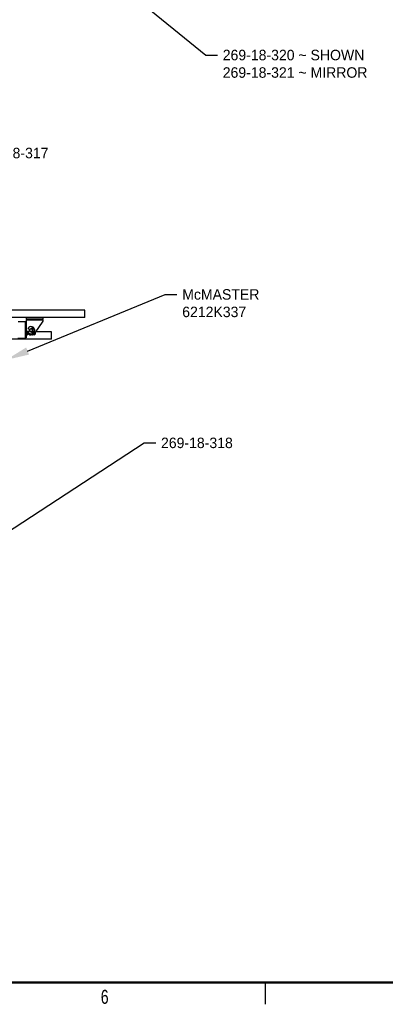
# Model space of a CAD drawing. Header units: inches. Extents: x 0.1 to 43.9, y 0.1 to 33.9.
# Tile 20 of 48: x 12.3 to 18.6, y 0.1 to 17. Entities that reach past the tile are written whole.
import ezdxf
from ezdxf import colors
from ezdxf.entities.mleader import LeaderData, LeaderLine
from ezdxf.math import Vec2, Vec3

# ---------------------------------------------------------------- set-up
doc = ezdxf.new("R2010")
doc.units = ezdxf.units.IN
doc.header["$MEASUREMENT"] = 0
doc.styles.add('SLDTEXTSTYLE0', font='TXT', dxfattribs={"width": 0.75})

msp = doc.modelspace()

# ---------------------------------------------------------------- linework, layer by layer
at = {"color": 7, "linetype": 'Continuous', "lineweight": 25}
for p, q in [((13.41, 12.041), (5.222, 12.041)), ((13.41, 11.916), (13.41, 12.041)), ((13.41, 11.916), (5.472, 11.916)), ((12.392, 11.837), (12.262, 11.838)), ((12.402, 11.826), (12.392, 11.837)), ((12.409, 11.886), (12.409, 11.916)), ((12.689, 11.886), (12.409, 11.886)), ((12.409, 11.886), (12.409, 11.876)), ((12.409, 11.876), (12.689, 11.876)), ((12.409, 11.696), (12.409, 11.876)), ((12.689, 11.853), (12.55, 11.652)), ((12.689, 11.916), (12.689, 11.886)), ((12.689, 11.876), (12.689, 11.886)), ((12.689, 11.876), (12.689, 11.853)), ((12.409, 11.775), (12.402, 11.775)), ((12.409, 11.758), (12.402, 11.758)), ((12.432, 11.727), (12.459, 11.711)), ((12.459, 11.68), (12.432, 11.665)), ((12.494, 11.726), (12.495, 11.729)), ((12.495, 11.662), (12.494, 11.666)), ((12.52, 11.705), (12.516, 11.704)), ((12.516, 11.688), (12.52, 11.687)), ((12.837, 11.666), (12.56, 11.666)), ((12.837, 11.541), (12.837, 11.666)), ((12.837, 11.541), (11.964, 11.541)), ((12.26, 11.558), (12.39, 11.557)), ((12.39, 11.557), (12.4, 11.566)), ((12.401, 11.634), (12.423, 11.634)), ((12.401, 11.618), (12.423, 11.618)), ((12.423, 11.644), (12.424, 11.643)), ((12.423, 11.634), (12.423, 11.644)), ((12.455, 11.618), (12.46, 11.618)), ((12.469, 11.62), (12.47, 11.618)), ((12.469, 11.618), (12.474, 11.618)), ((12.472, 11.618), (12.474, 11.62)), ((12.483, 11.618), (12.488, 11.618)), ((12.486, 11.618), (12.486, 11.618)), ((12.497, 11.619), (12.498, 11.618)), ((12.497, 11.618), (12.501, 11.618)), ((12.498, 11.618), (12.498, 11.618)), ((12.5, 11.618), (12.502, 11.62)), ((12.511, 11.617), (12.515, 11.617)), ((12.525, 11.617), (12.529, 11.617)), ((12.538, 11.617), (12.543, 11.617)), ((12.539, 11.633), (12.54, 11.633)), ((12.545, 11.645), (12.547, 11.645)), ((12.551, 11.623), (12.556, 11.627)), ((12.556, 11.647), (12.556, 11.66)), ((16.5, 0.5), (16.5, 0.125))]:
    msp.add_line(p, q, dxfattribs=at)
at = {"color": 7, "linetype": 'Continuous', "lineweight": 50}
msp.add_line((43.5, 0.5), (0.5, 0.5), dxfattribs=at)
at = {"color": 7, "linetype": 'Continuous', "lineweight": 25, "flags": 128}
for points in [[(12.39, 11.557), (12.39, 11.558), (12.39, 11.563), (12.39, 11.572), (12.39, 11.583), (12.39, 11.598), (12.391, 11.614), (12.391, 11.633), (12.391, 11.653), (12.391, 11.675), (12.391, 11.697), (12.391, 11.718), (12.392, 11.74), (12.392, 11.76), (12.392, 11.779), (12.392, 11.796), (12.392, 11.81), (12.392, 11.821), (12.392, 11.83), (12.392, 11.835), (12.392, 11.837), (12.392, 11.837)], [(12.402, 11.826), (12.402, 11.825), (12.402, 11.819), (12.402, 11.811), (12.402, 11.799), (12.402, 11.784), (12.402, 11.768), (12.402, 11.749), (12.401, 11.728), (12.401, 11.707), (12.401, 11.686), (12.401, 11.665), (12.401, 11.644), (12.401, 11.625), (12.4, 11.608), (12.4, 11.594), (12.4, 11.582), (12.4, 11.573), (12.4, 11.568), (12.4, 11.566)], [(12.423, 11.618), (12.423, 11.619), (12.423, 11.622), (12.423, 11.627), (12.423, 11.634)], [(12.533, 11.626), (12.534, 11.626), (12.535, 11.626)], [(12.547, 11.626), (12.548, 11.626), (12.549, 11.626)], [(12.556, 11.647), (12.556, 11.639), (12.556, 11.633), (12.556, 11.629), (12.556, 11.627)]]:
    msp.add_lwpolyline(points, dxfattribs=at)
at = {"color": 7, "linetype": 'Continuous', "lineweight": 25}
for radius in [0.0312, 0.025]:
    msp.add_circle((12.486, 11.696), radius, dxfattribs=at)
for centre, radius, start, end in [((12.486, 11.696), 0.0775, 180, 325.4586), ((12.486, 11.696), 0.062, 210, 150), ((12.502, 11.727), 0.0075, 62.7596, 165), ((12.502, 11.664), 0.0075, 195, 297.2404), ((12.486, 11.696), 0.0429, 27.2404, 62.7596), ((12.486, 11.696), 0.0429, 297.2404, 332.7596), ((12.518, 11.712), 0.0075, 285, 27.2404), ((12.518, 11.68), 0.0075, 332.7596, 75), ((12.434, 11.622), 0.0113, 359.5392, 154.8048)]:
    msp.add_arc(centre, radius, start, end, dxfattribs=at)
for points, knots in [([(12.424, 11.643), (12.424, 11.643), (12.424, 11.646), (12.425, 11.648), (12.426, 11.649)], [0, 0, 0, 0, 0.338953, 1, 1, 1, 1]), ([(12.424, 11.627), (12.424, 11.627), (12.424, 11.628), (12.424, 11.635), (12.424, 11.641), (12.424, 11.643)], [0, 0, 0, 0, 0.412679, 0.879894, 1, 1, 1, 1]), ([(12.446, 11.63), (12.446, 11.627), (12.446, 11.621), (12.446, 11.621), (12.446, 11.62)], [0, 0, 0, 0, 0.480692, 1, 1, 1, 1]), ([(12.446, 11.62), (12.446, 11.621), (12.448, 11.623), (12.449, 11.626), (12.45, 11.627)], [0, 0, 0, 0, 0.3370403, 1, 1, 1, 1]), ([(12.45, 11.627), (12.45, 11.627), (12.451, 11.627), (12.451, 11.627), (12.451, 11.627)], [0, 0, 0, 0, 0.516398, 1, 1, 1, 1]), ([(12.451, 11.627), (12.452, 11.626), (12.454, 11.622), (12.456, 11.619), (12.456, 11.618)], [0, 0, 0, 0, 0.499962, 1, 1, 1, 1]), ([(12.456, 11.618), (12.456, 11.619), (12.456, 11.619), (12.456, 11.624), (12.456, 11.626)], [0, 0, 0, 0, 0.53744, 1, 1, 1, 1]), ([(12.458, 11.618), (12.458, 11.619), (12.458, 11.619), (12.458, 11.622), (12.457, 11.625), (12.457, 11.625)], [0, 0, 0, 0, 0.4428957, 0.9668155, 1, 1, 1, 1]), ([(12.458, 11.618), (12.459, 11.619), (12.46, 11.621), (12.461, 11.623), (12.462, 11.623)], [0, 0, 0, 0, 0.821441, 1, 1, 1, 1]), ([(12.5, 11.618), (12.5, 11.618), (12.5, 11.617), (12.5, 11.618), (12.5, 11.618)], [0, 0, 0, 0, 0.8739185, 1, 1, 1, 1]), ([(12.509, 11.623), (12.509, 11.623), (12.51, 11.621), (12.511, 11.619), (12.512, 11.618)], [0, 0, 0, 0, 0.190325, 1, 1, 1, 1]), ([(12.512, 11.618), (12.512, 11.618), (12.512, 11.618), (12.511, 11.623), (12.511, 11.624)], [0, 0, 0, 0, 0.666041, 1, 1, 1, 1]), ([(12.514, 11.618), (12.514, 11.618), (12.513, 11.618), (12.513, 11.622), (12.513, 11.625)], [0, 0, 0, 0, 0.476854, 1, 1, 1, 1]), ([(12.514, 11.617), (12.515, 11.619), (12.517, 11.622), (12.518, 11.625), (12.519, 11.626)], [0, 0, 0, 0, 0.50544, 1, 1, 1, 1]), ([(12.519, 11.626), (12.519, 11.626), (12.52, 11.626), (12.521, 11.626), (12.521, 11.626)], [0, 0, 0, 0, 0.516578, 1, 1, 1, 1]), ([(12.521, 11.626), (12.522, 11.625), (12.523, 11.622), (12.525, 11.619), (12.526, 11.617)], [0, 0, 0, 0, 0.499975, 1, 1, 1, 1]), ([(12.526, 11.618), (12.526, 11.618), (12.526, 11.619), (12.525, 11.623), (12.525, 11.628), (12.525, 11.629)], [0, 0, 0, 0, 0.302054, 0.852072, 1, 1, 1, 1]), ([(12.528, 11.618), (12.528, 11.618), (12.527, 11.617), (12.527, 11.622), (12.527, 11.628), (12.527, 11.63)], [0, 0, 0, 0, 0.235733, 0.69682, 1, 1, 1, 1]), ([(12.528, 11.617), (12.529, 11.619), (12.531, 11.622), (12.532, 11.625), (12.533, 11.626)], [0, 0, 0, 0, 0.5000245, 1, 1, 1, 1]), ([(12.533, 11.627), (12.533, 11.627), (12.533, 11.626), (12.532, 11.629), (12.532, 11.634), (12.532, 11.634)], [0, 0, 0, 0, 0.277193, 0.858657, 1, 1, 1, 1]), ([(12.535, 11.627), (12.535, 11.627), (12.534, 11.627), (12.534, 11.63), (12.534, 11.635), (12.534, 11.636)], [0, 0, 0, 0, 0.170206, 0.761536, 1, 1, 1, 1]), ([(12.535, 11.626), (12.536, 11.625), (12.537, 11.622), (12.539, 11.619), (12.54, 11.617)], [0, 0, 0, 0, 0.499975, 1, 1, 1, 1]), ([(12.536, 11.639), (12.536, 11.638), (12.537, 11.636), (12.538, 11.634), (12.539, 11.633)], [0, 0, 0, 0, 0.344422, 1, 1, 1, 1]), ([(12.54, 11.618), (12.54, 11.618), (12.54, 11.618), (12.539, 11.622), (12.539, 11.63), (12.539, 11.633)], [0, 0, 0, 0, 0.141814, 0.570923, 1, 1, 1, 1]), ([(12.54, 11.633), (12.541, 11.635), (12.542, 11.638), (12.544, 11.642), (12.545, 11.644), (12.545, 11.645)], [0, 0, 0, 0, 0.430868, 0.71541, 1, 1, 1, 1]), ([(12.542, 11.618), (12.542, 11.618), (12.541, 11.617), (12.541, 11.621), (12.541, 11.629), (12.54, 11.633)], [0, 0, 0, 0, 0.101102, 0.524902, 1, 1, 1, 1]), ([(12.542, 11.617), (12.543, 11.619), (12.544, 11.622), (12.546, 11.625), (12.547, 11.626)], [0, 0, 0, 0, 0.500037, 1, 1, 1, 1]), ([(12.547, 11.627), (12.547, 11.626), (12.547, 11.626), (12.546, 11.63), (12.546, 11.639), (12.545, 11.645)], [0, 0, 0, 0, 0.086787, 0.453115, 1, 1, 1, 1]), ([(12.549, 11.626), (12.549, 11.626), (12.548, 11.626), (12.548, 11.63), (12.547, 11.64), (12.547, 11.645)], [0, 0, 0, 0, 0.017946, 0.411891, 1, 1, 1, 1]), ([(12.547, 11.645), (12.548, 11.643), (12.549, 11.641), (12.55, 11.639), (12.55, 11.639)], [0, 0, 0, 0, 0.835069, 1, 1, 1, 1]), ([(12.549, 11.626), (12.549, 11.625), (12.55, 11.624), (12.55, 11.624), (12.55, 11.623)], [0, 0, 0, 0, 0.768042, 1, 1, 1, 1]), ([(12.55, 11.639), (12.551, 11.64), (12.553, 11.643), (12.555, 11.645), (12.556, 11.647)], [0, 0, 0, 0, 0.368243, 1, 1, 1, 1]), ([(12.55, 11.639), (12.55, 11.638), (12.55, 11.632), (12.55, 11.624), (12.551, 11.623), (12.551, 11.623)], [0, 0, 0, 0, 0.098172, 0.583424, 1, 1, 1, 1])]:
    msp.add_open_spline(points, degree=3, knots=knots, dxfattribs=at)

# ---------------------------------------------------------------- texts
at = {"color": 7, "linetype": 'Continuous', "lineweight": 0, "insert": (13.748, 0.373), "char_height": 0.24, "attachment_point": 2, "style": 'SLDTEXTSTYLE0'}
msp.add_mtext('6', dxfattribs=at)

# ---------------------------------------------------------------- leaders
ml = msp.add_multileader_mtext('Standard')
ml.set_content('269-18-320 ~ SHOWN\\P269-18-321 ~ MIRROR', color=256)
ml.set_leader_properties()
ml.build(insert=Vec2(0, 0))
ml.multileader.update_dxf_attribs({"dogleg_length": 0.2, "arrow_head_size": 0.4})
ctx = ml.context
ctx.base_point, ctx.char_height, ctx.arrow_head_size, ctx.landing_gap_size, ctx.plane_origin = Vec3(15.683, 16.419), 0.18, 0.4, 0.09, Vec3(12.733, 18.699)
notes = []
notes.append((ctx, [(0, (1, 1, 0), (15.483, 16.419), (1, 0), 0.2, [(0, [(12.308, 19.002)], 0, [])])]))
ctx.mtext.insert, ctx.mtext.flow_direction = Vec3(15.773, 16.509), 5
ml = msp.add_multileader_mtext('Standard')
ml.set_content('269-18-317', color=256)
ml.set_leader_properties()
ml.build(insert=Vec2(0, 0))
ml.multileader.update_dxf_attribs({"dogleg_length": 0.2, "arrow_head_size": 0.4})
ctx = ml.context
ctx.base_point, ctx.char_height, ctx.arrow_head_size, ctx.landing_gap_size, ctx.plane_origin = Vec3(11.463, 14.737), 0.18, 0.4, 0.09, Vec3(10.477, 11.804)
notes.append((ctx, [(0, (1, 1, 0), (11.263, 14.737), (1, 0), 0.2, [(0, [(10.396, 11.74)], 0, [])])]))
ctx.mtext.insert, ctx.mtext.flow_direction = Vec3(11.553, 14.827), 5
ml = msp.add_multileader_mtext('Standard')
ml.set_content('McMASTER\\P6212K337', color=256)
ml.set_leader_properties()
ml.build(insert=Vec2(0, 0))
ml.multileader.update_dxf_attribs({"dogleg_length": 0.2, "arrow_head_size": 0.4})
ctx = ml.context
ctx.base_point, ctx.char_height, ctx.arrow_head_size, ctx.landing_gap_size, ctx.plane_origin = Vec3(14.988, 12.31), 0.18, 0.4, 0.09, Vec3(12.057, 11.186)
notes.append((ctx, [(0, (1, 1, 0), (14.788, 12.31), (1, 0), 0.2, [(0, [(12.057, 11.186)], 0, [])])]))
ctx.mtext.insert, ctx.mtext.flow_direction = Vec3(15.078, 12.4), 5
ml = msp.add_multileader_mtext('Standard')
ml.set_content('269-18-318', color=256)
ml.set_leader_properties()
ml.build(insert=Vec2(0, 0))
ml.multileader.update_dxf_attribs({"dogleg_length": 0.2, "arrow_head_size": 0.4})
ctx = ml.context
ctx.base_point, ctx.char_height, ctx.arrow_head_size, ctx.landing_gap_size, ctx.plane_origin = Vec3(14.624, 9.762), 0.18, 0.4, 0.09, Vec3(11.712, 7.99)
notes.append((ctx, [(0, (1, 1, 0), (14.424, 9.762), (1, 0), 0.2, [(0, [(11.712, 7.99)], 0, [])])]))
ctx.mtext.insert, ctx.mtext.flow_direction = Vec3(14.714, 9.852), 5
for ctx, leaders in notes:
    for number, flags, end, landing, length, lines in leaders:
        leader = LeaderData()
        leader.index, (leader.has_last_leader_line, leader.has_dogleg_vector, leader.attachment_direction) = number, flags
        leader.last_leader_point, leader.dogleg_vector, leader.dogleg_length = Vec3(end), Vec3(landing), length
        for number, points, colour, breaks in lines:
            line = LeaderLine()
            line.index, line.vertices, line.color, line.breaks = number, Vec3.list(points), colors.encode_raw_color(colour), breaks
            leader.lines.append(line)
        ctx.leaders.append(leader)

doc.saveas('drawing.dxf')
